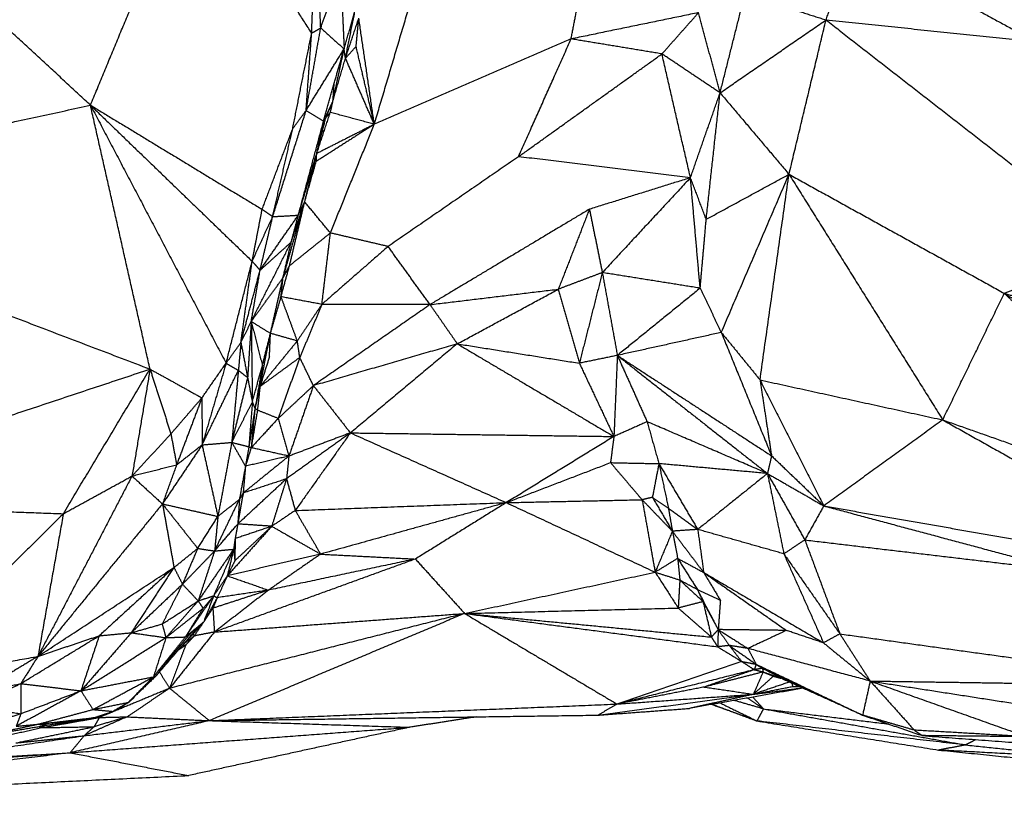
# Model space of a CAD drawing. Header units: millimetres. Extents: x 73 to 109.5, y 0 to 89.7.
# Tile 37 of 83: x 87.6 to 98.4, y 44.3 to 52.9. Entities that reach past the tile are written whole.
import ezdxf

# ---------------------------------------------------------------- set-up
doc = ezdxf.new("R2010")
doc.units = ezdxf.units.MM
doc.header["$MEASUREMENT"] = 0
doc.layers.add('Make2D$visible$lines', color=7, linetype='Continuous', true_color=0x000000)

msp = doc.modelspace()

# ---------------------------------------------------------------- linework, layer by layer
at = {"layer": 'Make2D$visible$lines'}
for points in [[(88.34, 51.984), (88.919, 53.38), (89.497, 54.776)], [(90.779, 52.778), (90.138, 53.777), (89.497, 54.776)], [(90.779, 52.778), (90.802, 53.39), (90.826, 54.002)], [(90.879, 52.836), (90.853, 53.419), (90.826, 54.002)], [(88.34, 51.984), (87.317, 52.931), (86.293, 53.878)], [(96.451, 52.924), (96.602, 53.347), (96.753, 53.771)], [(96.753, 53.771), (97.756, 53.229), (98.759, 52.687)], [(90.879, 52.836), (90.989, 53.148), (91.099, 53.459)], [(91.099, 53.459), (91.118, 53.032), (91.137, 52.604)], [(93.64, 52.714), (93.718, 53.117), (93.796, 53.519)], [(91.47, 51.773), (91.691, 52.518), (91.912, 53.262)], [(95.283, 52.12), (95.42, 52.664), (95.557, 53.208)], [(95.557, 53.208), (96.004, 53.066), (96.451, 52.924)], [(91.137, 52.604), (91.199, 52.819), (91.26, 53.034)], [(91.152, 52.502), (91.206, 52.768), (91.26, 53.034)], [(95.046, 53.004), (94.343, 52.859), (93.64, 52.714)], [(94.642, 52.549), (94.844, 52.777), (95.046, 53.004)], [(95.283, 52.12), (95.164, 52.562), (95.046, 53.004)], [(91.152, 52.502), (91.225, 52.722), (91.299, 52.943)], [(91.269, 52.633), (91.284, 52.788), (91.299, 52.943)], [(91.47, 51.773), (91.385, 52.358), (91.299, 52.943)], [(95.283, 52.12), (95.867, 52.522), (96.451, 52.924)], [(96.043, 51.222), (96.247, 52.073), (96.451, 52.924)], [(96.451, 52.924), (97.625, 52.01), (98.799, 51.095)], [(96.451, 52.924), (97.605, 52.805), (98.759, 52.687)], [(90.57, 51.724), (90.674, 52.251), (90.779, 52.778)], [(90.718, 51.926), (90.799, 52.381), (90.879, 52.836)], [(90.718, 51.926), (90.748, 52.352), (90.779, 52.778)], [(90.779, 52.778), (90.829, 52.807), (90.879, 52.836)], [(90.879, 52.836), (91.008, 52.72), (91.137, 52.604)], [(93.64, 52.714), (92.555, 52.244), (91.47, 51.773)], [(93.06, 51.416), (93.35, 52.065), (93.64, 52.714)], [(94.642, 52.549), (94.141, 52.632), (93.64, 52.714)], [(90.718, 51.926), (90.927, 52.265), (91.137, 52.604)], [(91.014, 52.03), (91.075, 52.317), (91.137, 52.604)], [(91.028, 52.227), (91.082, 52.416), (91.137, 52.604)], [(91.152, 52.502), (91.144, 52.553), (91.137, 52.604)], [(91.152, 52.502), (91.21, 52.567), (91.269, 52.633)], [(91.47, 51.773), (91.37, 52.203), (91.269, 52.633)], [(91.014, 52.03), (91.083, 52.266), (91.152, 52.502)], [(91.47, 51.773), (91.311, 52.138), (91.152, 52.502)], [(93.06, 51.416), (93.851, 51.983), (94.642, 52.549)], [(95.283, 52.12), (94.962, 52.334), (94.642, 52.549)], [(94.956, 51.184), (94.799, 51.866), (94.642, 52.549)], [(90.911, 51.809), (90.97, 52.018), (91.028, 52.227)], [(91.014, 52.03), (91.021, 52.128), (91.028, 52.227)], [(94.956, 51.184), (95.119, 51.652), (95.283, 52.12)], [(95.13, 50.726), (95.206, 51.423), (95.283, 52.12)], [(95.283, 52.12), (95.663, 51.671), (96.043, 51.222)], [(90.911, 51.809), (90.963, 51.919), (91.014, 52.03)], [(90.935, 51.845), (90.975, 51.937), (91.014, 52.03)], [(90.985, 51.904), (91, 51.967), (91.014, 52.03)], [(83.902, 51.015), (86.121, 51.499), (88.34, 51.984)], [(88.997, 49.074), (88.669, 50.529), (88.34, 51.984)], [(88.34, 51.984), (89.088, 50.561), (89.836, 49.139)], [(88.34, 51.984), (89.232, 51.123), (90.123, 50.263)], [(88.34, 51.984), (89.287, 51.409), (90.233, 50.835)], [(90.349, 50.755), (90.534, 51.34), (90.718, 51.926)], [(90.57, 51.724), (90.644, 51.825), (90.718, 51.926)], [(90.718, 51.926), (90.815, 51.868), (90.911, 51.809)], [(90.835, 51.451), (90.91, 51.678), (90.985, 51.904)], [(90.935, 51.845), (90.96, 51.875), (90.985, 51.904)], [(91.47, 51.773), (91.228, 51.839), (90.985, 51.904)], [(90.632, 50.771), (90.771, 51.29), (90.911, 51.809)], [(90.835, 51.451), (90.885, 51.648), (90.935, 51.845)], [(90.835, 51.451), (90.873, 51.63), (90.911, 51.809)], [(90.911, 51.809), (90.923, 51.827), (90.935, 51.845)], [(90.233, 50.835), (90.401, 51.279), (90.57, 51.724)], [(90.349, 50.755), (90.46, 51.239), (90.57, 51.724)], [(91.47, 51.773), (91.15, 51.569), (90.83, 51.364)], [(91.47, 51.773), (91.153, 51.612), (90.835, 51.451)], [(90.986, 50.575), (91.228, 51.174), (91.47, 51.773)], [(90.632, 50.771), (90.733, 51.111), (90.835, 51.451)], [(90.702, 50.918), (90.769, 51.184), (90.835, 51.451)], [(90.702, 50.918), (90.766, 51.141), (90.83, 51.364)], [(90.83, 51.364), (90.833, 51.408), (90.835, 51.451)], [(93.06, 51.416), (92.341, 50.921), (91.622, 50.426)], [(94.956, 51.184), (94.008, 51.3), (93.06, 51.416)], [(94.956, 51.184), (94.399, 51.01), (93.842, 50.837)], [(94.956, 51.184), (94.47, 50.661), (93.984, 50.138)], [(95.13, 50.726), (95.043, 50.955), (94.956, 51.184)], [(95.063, 49.966), (95.01, 50.575), (94.956, 51.184)], [(95.13, 50.726), (95.587, 50.974), (96.043, 51.222)], [(95.296, 49.478), (95.67, 50.35), (96.043, 51.222)], [(95.723, 48.955), (95.883, 50.089), (96.043, 51.222)], [(96.043, 51.222), (96.891, 49.868), (97.738, 48.514)], [(96.043, 51.222), (97.23, 50.566), (98.417, 49.91)], [(83.902, 51.015), (86.45, 50.045), (88.997, 49.074)], [(90.123, 50.263), (90.178, 50.549), (90.233, 50.835)], [(90.233, 50.835), (90.291, 50.795), (90.349, 50.755)], [(90.463, 50.08), (90.582, 50.499), (90.702, 50.918)], [(90.535, 50.214), (90.618, 50.566), (90.702, 50.918)], [(90.555, 50.476), (90.628, 50.697), (90.702, 50.918)], [(90.632, 50.771), (90.667, 50.845), (90.702, 50.918)], [(90.986, 50.575), (90.844, 50.746), (90.702, 50.918)], [(93.842, 50.837), (92.963, 50.311), (92.084, 49.785)], [(93.842, 50.837), (93.671, 50.396), (93.499, 49.955)], [(93.842, 50.837), (93.913, 50.487), (93.984, 50.138)], [(90.123, 50.263), (90.236, 50.509), (90.349, 50.755)], [(90.21, 50.164), (90.421, 50.468), (90.632, 50.771)], [(90.21, 50.164), (90.28, 50.459), (90.349, 50.755)], [(90.349, 50.755), (90.491, 50.763), (90.632, 50.771)], [(90.555, 50.476), (90.593, 50.624), (90.632, 50.771)], [(95.063, 49.966), (95.097, 50.346), (95.13, 50.726)], [(90.986, 50.575), (90.76, 50.394), (90.535, 50.214)], [(90.892, 49.788), (90.939, 50.181), (90.986, 50.575)], [(91.622, 50.426), (91.304, 50.5), (90.986, 50.575)], [(90.113, 49.6), (90.334, 50.038), (90.555, 50.476)], [(90.21, 50.164), (90.383, 50.32), (90.555, 50.476)], [(90.463, 50.08), (90.509, 50.278), (90.555, 50.476)], [(91.622, 50.426), (91.257, 50.107), (90.892, 49.788)], [(92.084, 49.785), (91.853, 50.106), (91.622, 50.426)], [(89.836, 49.139), (89.979, 49.701), (90.123, 50.263)], [(89.999, 49.367), (90.061, 49.815), (90.123, 50.263)], [(89.999, 49.367), (90.105, 49.765), (90.21, 50.164)], [(90.113, 49.6), (90.162, 49.882), (90.21, 50.164)], [(90.123, 50.263), (90.167, 50.213), (90.21, 50.164)], [(90.441, 49.872), (90.488, 50.043), (90.535, 50.214)], [(90.463, 50.08), (90.499, 50.147), (90.535, 50.214)], [(90.113, 49.6), (90.288, 49.84), (90.463, 50.08)], [(90.325, 49.468), (90.394, 49.774), (90.463, 50.08)], [(90.441, 49.872), (90.452, 49.976), (90.463, 50.08)], [(93.984, 50.138), (93.742, 50.047), (93.499, 49.955)], [(93.984, 50.138), (93.858, 49.638), (93.731, 49.139)], [(93.984, 50.138), (94.067, 49.681), (94.15, 49.225)], [(95.063, 49.966), (94.524, 50.052), (93.984, 50.138)], [(92.084, 49.785), (92.792, 49.87), (93.499, 49.955)], [(92.385, 49.353), (92.942, 49.654), (93.499, 49.955)], [(93.499, 49.955), (93.615, 49.547), (93.731, 49.139)], [(95.063, 49.966), (94.606, 49.595), (94.15, 49.225)], [(95.063, 49.966), (95.179, 49.722), (95.296, 49.478)], [(98.417, 49.91), (98.574, 49.974), (98.731, 50.038)], [(90.325, 49.468), (90.383, 49.67), (90.441, 49.872)], [(90.621, 49.385), (90.531, 49.629), (90.441, 49.872)], [(90.892, 49.788), (90.666, 49.83), (90.441, 49.872)], [(97.738, 48.514), (98.077, 49.212), (98.417, 49.91)], [(98.417, 49.91), (98.589, 49.859), (98.761, 49.808)], [(98.417, 49.91), (98.594, 49.8), (98.771, 49.69)], [(98.417, 49.91), (98.585, 49.749), (98.753, 49.589)], [(90.892, 49.788), (90.756, 49.587), (90.621, 49.385)], [(90.892, 49.788), (90.77, 49.495), (90.648, 49.202)], [(92.084, 49.785), (91.441, 49.338), (90.798, 48.892)], [(92.084, 49.785), (91.488, 49.787), (90.892, 49.788)], [(92.084, 49.785), (92.235, 49.569), (92.385, 49.353)], [(89.999, 49.367), (90.056, 49.483), (90.113, 49.6)], [(90.113, 49.6), (90.093, 49.29), (90.073, 48.981)], [(90.113, 49.6), (90.119, 49.155), (90.125, 48.711)], [(90.113, 49.6), (90.174, 49.356), (90.236, 49.113)], [(90.113, 49.6), (90.219, 49.534), (90.325, 49.468)], [(90.209, 48.881), (90.266, 49.171), (90.324, 49.46)], [(90.236, 49.113), (90.28, 49.29), (90.325, 49.468)], [(90.314, 49.211), (90.319, 49.339), (90.325, 49.468)], [(90.621, 49.385), (90.473, 49.426), (90.325, 49.468)], [(95.296, 49.478), (94.723, 49.351), (94.15, 49.225)], [(95.296, 49.478), (95.51, 49.217), (95.723, 48.955)], [(95.296, 49.478), (95.573, 48.798), (95.85, 48.118)], [(89.836, 49.139), (89.917, 49.253), (89.999, 49.367)], [(89.999, 49.367), (89.985, 49.213), (89.971, 49.06)], [(89.999, 49.367), (90.036, 49.174), (90.073, 48.981)], [(90.621, 49.385), (90.415, 49.133), (90.209, 48.881)], [(90.648, 49.202), (90.635, 49.294), (90.621, 49.385)], [(92.385, 49.353), (91.591, 49.122), (90.798, 48.892)], [(92.385, 49.353), (91.795, 48.862), (91.206, 48.371)], [(92.385, 49.353), (93.058, 49.246), (93.731, 49.139)], [(92.385, 49.353), (93.248, 48.842), (94.112, 48.331)], [(90.314, 49.211), (90.261, 49.046), (90.209, 48.881)], [(90.648, 49.202), (90.428, 49.042), (90.209, 48.881)], [(90.648, 49.202), (90.529, 48.866), (90.41, 48.53)], [(90.798, 48.892), (90.723, 49.047), (90.648, 49.202)], [(94.15, 49.225), (93.94, 49.182), (93.731, 49.139)], [(94.15, 49.225), (94.131, 48.778), (94.112, 48.331)], [(94.15, 49.225), (95, 48.672), (95.85, 48.118)], [(94.15, 49.225), (94.314, 48.86), (94.478, 48.494)], [(94.15, 49.225), (94.977, 48.574), (95.805, 47.923)], [(89.569, 48.757), (89.702, 48.948), (89.836, 49.139)], [(89.836, 49.139), (89.703, 48.689), (89.571, 48.239)], [(89.836, 49.139), (89.903, 49.099), (89.971, 49.06)], [(90.125, 48.711), (90.18, 48.912), (90.236, 49.113)], [(90.236, 49.113), (90.195, 48.877), (90.154, 48.64)], [(90.236, 49.113), (90.222, 48.997), (90.209, 48.881)], [(93.731, 49.139), (93.921, 48.735), (94.112, 48.331)], [(84.555, 47.599), (86.776, 48.337), (88.997, 49.074)], [(88.041, 47.48), (88.519, 48.277), (88.997, 49.074)], [(88.997, 49.074), (88.898, 48.484), (88.798, 47.895)], [(88.997, 49.074), (89.283, 48.916), (89.569, 48.757)], [(88.997, 49.074), (89.112, 48.717), (89.227, 48.36)], [(89.571, 48.239), (89.771, 48.649), (89.971, 49.06)], [(89.971, 49.06), (89.935, 48.663), (89.898, 48.266)], [(90.073, 48.981), (89.986, 48.623), (89.898, 48.266)], [(89.971, 49.06), (90.022, 49.02), (90.073, 48.981)], [(90.073, 48.981), (90.099, 48.846), (90.125, 48.711)], [(90.209, 48.881), (90.181, 48.761), (90.154, 48.64)], [(90.209, 48.881), (90.195, 48.751), (90.181, 48.621)], [(90.798, 48.892), (90.604, 48.711), (90.41, 48.53)], [(90.798, 48.892), (90.663, 48.503), (90.528, 48.115)], [(90.798, 48.892), (91.002, 48.632), (91.206, 48.371)], [(95.723, 48.955), (95.786, 48.537), (95.85, 48.118)], [(95.723, 48.955), (96.73, 48.734), (97.738, 48.514)], [(95.723, 48.955), (96.075, 48.261), (96.426, 47.566)], [(89.227, 48.36), (89.398, 48.558), (89.569, 48.757)], [(89.569, 48.757), (89.429, 48.388), (89.29, 48.019)], [(89.569, 48.757), (89.57, 48.498), (89.571, 48.239)], [(89.898, 48.266), (90.012, 48.488), (90.125, 48.711)], [(90.125, 48.711), (90.106, 48.465), (90.087, 48.218)], [(90.125, 48.711), (90.139, 48.676), (90.154, 48.64)], [(90.154, 48.64), (90.121, 48.429), (90.087, 48.218)], [(90.154, 48.64), (90.133, 48.424), (90.112, 48.207)], [(90.181, 48.621), (90.146, 48.414), (90.112, 48.207)], [(90.181, 48.621), (90.167, 48.631), (90.154, 48.64)], [(90.41, 48.53), (90.295, 48.576), (90.181, 48.621)], [(90.41, 48.53), (90.261, 48.369), (90.112, 48.207)], [(90.41, 48.53), (90.469, 48.323), (90.528, 48.115)], [(94.478, 48.494), (94.295, 48.412), (94.112, 48.331)], [(94.478, 48.494), (94.543, 48.263), (94.608, 48.032)], [(95.805, 47.923), (95.142, 48.209), (94.478, 48.494)], [(97.738, 48.514), (97.082, 48.04), (96.426, 47.566)], [(97.738, 48.514), (98.349, 48.171), (98.96, 47.829)], [(97.738, 48.514), (98.349, 48.298), (98.96, 48.083)], [(88.798, 47.895), (89.013, 48.127), (89.227, 48.36)], [(89.227, 48.36), (89.259, 48.189), (89.29, 48.019)], [(91.206, 48.371), (90.854, 48.118), (90.502, 47.865)], [(91.206, 48.371), (90.867, 48.243), (90.528, 48.115)], [(91.206, 48.371), (90.902, 47.943), (90.598, 47.515)], [(91.206, 48.371), (92.065, 47.987), (92.925, 47.602)], [(91.206, 48.371), (92.659, 48.351), (94.112, 48.331)], [(94.112, 48.331), (93.518, 47.966), (92.925, 47.602)], [(94.112, 48.331), (94.093, 48.187), (94.075, 48.043)], [(89.571, 48.239), (89.353, 47.914), (89.134, 47.588)], [(89.29, 48.019), (89.431, 48.129), (89.571, 48.239)], [(89.571, 48.239), (89.735, 48.252), (89.898, 48.266)], [(89.571, 48.239), (89.658, 47.844), (89.745, 47.45)], [(89.898, 48.266), (89.822, 47.858), (89.745, 47.45)], [(89.898, 48.266), (89.974, 48.134), (90.049, 48.003)], [(89.898, 48.266), (89.993, 48.242), (90.087, 48.218)], [(90.087, 48.218), (90.068, 48.11), (90.049, 48.003)], [(90.112, 48.207), (90.08, 48.105), (90.049, 48.003)], [(90.087, 48.218), (90.099, 48.213), (90.112, 48.207)], [(90.528, 48.115), (90.32, 48.161), (90.112, 48.207)], [(90.528, 48.115), (90.276, 47.911), (90.024, 47.707)], [(90.528, 48.115), (90.288, 48.059), (90.049, 48.003)], [(90.528, 48.115), (90.515, 47.99), (90.502, 47.865)], [(95.85, 48.118), (95.828, 48.02), (95.805, 47.923)], [(95.85, 48.118), (96.138, 47.842), (96.426, 47.566)], [(88.798, 47.895), (89.044, 47.957), (89.29, 48.019)], [(89.29, 48.019), (89.212, 47.803), (89.134, 47.588)], [(90.049, 48.003), (90.016, 47.821), (89.983, 47.639)], [(90.049, 48.003), (90.036, 47.855), (90.024, 47.707)], [(92.925, 47.602), (93.5, 47.822), (94.075, 48.043)], [(94.075, 48.043), (94.341, 48.037), (94.608, 48.032)], [(94.075, 48.043), (94.249, 47.838), (94.423, 47.634)], [(94.608, 48.032), (94.572, 47.846), (94.537, 47.66)], [(94.608, 48.032), (94.661, 47.786), (94.713, 47.541)], [(94.608, 48.032), (94.822, 47.669), (95.036, 47.306)], [(95.805, 47.923), (95.207, 47.977), (94.608, 48.032)], [(88.798, 47.895), (88.28, 46.901), (87.761, 45.907)], [(88.041, 47.48), (88.42, 47.687), (88.798, 47.895)], [(88.798, 47.895), (88.966, 47.741), (89.134, 47.588)], [(95.805, 47.923), (95.421, 47.614), (95.036, 47.306)], [(95.805, 47.923), (96.011, 47.557), (96.217, 47.191)], [(95.805, 47.923), (96.116, 47.744), (96.426, 47.566)], [(95.805, 47.923), (95.896, 47.48), (95.986, 47.037)], [(90.502, 47.865), (90.233, 47.616), (89.964, 47.366)], [(90.502, 47.865), (90.263, 47.786), (90.024, 47.707)], [(90.502, 47.865), (90.42, 47.603), (90.339, 47.341)], [(90.502, 47.865), (90.55, 47.69), (90.598, 47.515)], [(90.024, 47.707), (89.994, 47.537), (89.964, 47.366)], [(90.024, 47.707), (90.003, 47.673), (89.983, 47.639)], [(84.555, 47.599), (86.298, 47.54), (88.041, 47.48)], [(89.134, 47.588), (88.448, 46.748), (87.761, 45.907)], [(89.134, 47.588), (89.328, 47.343), (89.522, 47.097)], [(89.134, 47.588), (89.44, 47.519), (89.745, 47.45)], [(89.134, 47.588), (89.198, 47.237), (89.261, 46.887)], [(89.709, 47.069), (89.846, 47.354), (89.983, 47.639)], [(89.745, 47.45), (89.864, 47.544), (89.983, 47.639)], [(89.983, 47.639), (89.974, 47.503), (89.964, 47.366)], [(90.598, 47.515), (91.761, 47.559), (92.925, 47.602)], [(92.925, 47.602), (91.901, 47.318), (90.878, 47.034)], [(92.925, 47.602), (92.424, 47.291), (91.923, 46.98)], [(92.925, 47.602), (93.674, 47.618), (94.423, 47.634)], [(92.925, 47.602), (93.746, 47.219), (94.567, 46.835)], [(94.537, 47.66), (94.48, 47.647), (94.423, 47.634)], [(94.423, 47.634), (94.59, 47.46), (94.757, 47.287)], [(94.423, 47.634), (94.495, 47.235), (94.567, 46.835)], [(94.537, 47.66), (94.647, 47.473), (94.757, 47.287)], [(94.537, 47.66), (94.625, 47.6), (94.713, 47.541)], [(96.426, 47.566), (96.321, 47.378), (96.217, 47.191)], [(96.426, 47.566), (97.761, 47.208), (99.096, 46.85)], [(96.426, 47.566), (97.798, 47.326), (99.169, 47.086)], [(88.041, 47.48), (87.101, 46.548), (86.16, 45.615)], [(88.041, 47.48), (87.901, 46.694), (87.761, 45.907)], [(89.522, 47.097), (89.633, 47.273), (89.745, 47.45)], [(89.745, 47.45), (89.727, 47.259), (89.709, 47.069)], [(90.598, 47.515), (90.468, 47.428), (90.339, 47.341)], [(90.598, 47.515), (90.738, 47.274), (90.878, 47.034)], [(94.713, 47.541), (94.735, 47.414), (94.757, 47.287)], [(94.713, 47.541), (94.875, 47.423), (95.036, 47.306)], [(89.709, 47.069), (89.836, 47.218), (89.964, 47.366)], [(90.339, 47.341), (90.094, 47.068), (89.849, 46.795)], [(90.339, 47.341), (90.136, 47.151), (89.932, 46.961)], [(89.964, 47.366), (89.95, 47.285), (89.935, 47.205)], [(90.339, 47.341), (90.137, 47.273), (89.935, 47.205)], [(90.339, 47.341), (90.152, 47.354), (89.964, 47.366)], [(90.339, 47.341), (90.608, 47.188), (90.878, 47.034)], [(94.757, 47.287), (94.662, 47.061), (94.567, 46.835)], [(95.036, 47.306), (94.897, 47.297), (94.757, 47.287)], [(94.757, 47.287), (94.786, 47.137), (94.815, 46.987)], [(94.757, 47.287), (94.929, 47.059), (95.102, 46.832)], [(95.036, 47.306), (95.069, 47.069), (95.102, 46.832)], [(95.986, 47.037), (95.511, 47.172), (95.036, 47.306)], [(89.935, 47.205), (89.927, 47.146), (89.919, 47.088)], [(89.935, 47.205), (89.934, 47.083), (89.932, 46.961)], [(96.217, 47.191), (96.101, 47.114), (95.986, 47.037)], [(96.217, 47.191), (96.41, 46.673), (96.604, 46.155)], [(96.217, 47.191), (97.656, 47.02), (99.096, 46.85)], [(89.261, 46.887), (89.392, 46.992), (89.522, 47.097)], [(89.522, 47.097), (89.438, 46.9), (89.355, 46.703)], [(89.355, 46.703), (89.532, 46.886), (89.709, 47.069)], [(89.522, 47.097), (89.615, 47.083), (89.709, 47.069)], [(89.919, 47.088), (89.724, 46.803), (89.528, 46.518)], [(89.709, 47.069), (89.618, 46.794), (89.528, 46.518)], [(89.919, 47.088), (89.809, 46.832), (89.699, 46.575)], [(89.709, 47.069), (89.814, 47.079), (89.919, 47.088)], [(89.919, 47.088), (89.884, 46.941), (89.849, 46.795)], [(90.878, 47.034), (90.364, 46.915), (89.849, 46.795)], [(89.919, 47.088), (89.926, 47.024), (89.932, 46.961)], [(90.878, 47.034), (90.59, 46.835), (90.303, 46.637)], [(90.878, 47.034), (91.4, 47.007), (91.923, 46.98)], [(95.986, 47.037), (96.295, 46.596), (96.604, 46.155)], [(95.986, 47.037), (96.204, 46.547), (96.423, 46.056)], [(91.923, 46.98), (90.815, 46.578), (89.707, 46.175)], [(89.932, 46.961), (89.891, 46.878), (89.85, 46.796)], [(91.923, 46.98), (91.113, 46.809), (90.303, 46.637)], [(91.923, 46.98), (92.194, 46.68), (92.466, 46.38)], [(94.815, 46.987), (94.691, 46.911), (94.567, 46.835)], [(94.815, 46.987), (94.827, 46.868), (94.839, 46.749)], [(94.815, 46.987), (94.923, 46.816), (95.032, 46.645)], [(94.815, 46.987), (94.958, 46.91), (95.102, 46.832)], [(87.761, 45.907), (88.511, 46.397), (89.261, 46.887)], [(89.261, 46.887), (88.849, 46.511), (88.436, 46.134)], [(89.261, 46.887), (89.025, 46.527), (88.79, 46.167)], [(89.261, 46.887), (89.308, 46.795), (89.355, 46.703)], [(89.849, 46.795), (89.774, 46.685), (89.699, 46.575)], [(89.849, 46.795), (89.794, 46.674), (89.738, 46.554)], [(89.849, 46.795), (90.076, 46.716), (90.303, 46.637)], [(92.466, 46.38), (93.517, 46.608), (94.567, 46.835)], [(94.567, 46.835), (94.703, 46.792), (94.839, 46.749)], [(94.567, 46.835), (94.694, 46.638), (94.821, 46.44)], [(95.102, 46.832), (95.558, 46.512), (96.014, 46.193)], [(95.102, 46.832), (95.194, 46.679), (95.286, 46.525)], [(95.102, 46.832), (95.762, 46.444), (96.423, 46.056)], [(89.355, 46.703), (89.072, 46.435), (88.79, 46.167)], [(89.355, 46.703), (89.243, 46.483), (89.131, 46.264)], [(89.355, 46.703), (89.442, 46.61), (89.528, 46.518)], [(94.839, 46.749), (94.83, 46.595), (94.821, 46.44)], [(94.839, 46.749), (94.935, 46.697), (95.032, 46.645)], [(94.839, 46.749), (94.967, 46.63), (95.095, 46.51)], [(90.303, 46.637), (89.996, 46.537), (89.69, 46.438)], [(90.303, 46.637), (90.005, 46.406), (89.707, 46.175)], [(90.303, 46.637), (90.02, 46.595), (89.738, 46.554)], [(95.032, 46.645), (95.063, 46.578), (95.095, 46.51)], [(95.032, 46.645), (95.159, 46.585), (95.286, 46.525)], [(95.034, 46.64), (95.148, 46.421), (95.262, 46.202)], [(89.131, 46.264), (89.33, 46.391), (89.528, 46.518)], [(89.528, 46.518), (89.35, 46.316), (89.172, 46.113)], [(89.699, 46.575), (89.543, 46.348), (89.387, 46.121)], [(89.528, 46.518), (89.613, 46.547), (89.699, 46.575)], [(89.528, 46.518), (89.555, 46.477), (89.581, 46.436)], [(89.581, 46.436), (89.64, 46.506), (89.699, 46.575)], [(89.699, 46.575), (89.644, 46.431), (89.589, 46.287)], [(89.738, 46.554), (89.664, 46.42), (89.589, 46.287)], [(89.738, 46.554), (89.714, 46.496), (89.69, 46.438)], [(89.699, 46.575), (89.718, 46.564), (89.738, 46.554)], [(95.095, 46.51), (94.958, 46.475), (94.821, 46.44)], [(95.095, 46.51), (95.141, 46.315), (95.187, 46.12)], [(95.095, 46.51), (95.178, 46.356), (95.262, 46.202)], [(95.286, 46.525), (95.274, 46.364), (95.262, 46.202)], [(89.172, 46.113), (89.376, 46.275), (89.581, 46.436)], [(92.466, 46.38), (90.84, 45.968), (89.213, 45.555)], [(89.581, 46.436), (89.484, 46.278), (89.387, 46.121)], [(89.69, 46.438), (89.64, 46.363), (89.589, 46.287)], [(92.466, 46.38), (91.058, 45.789), (89.651, 45.198)], [(89.69, 46.438), (89.698, 46.306), (89.707, 46.175)], [(89.707, 46.175), (91.086, 46.277), (92.466, 46.38)], [(92.466, 46.38), (93.644, 46.41), (94.821, 46.44)], [(92.466, 46.38), (93.827, 46.25), (95.187, 46.12)], [(92.466, 46.38), (93.861, 46.196), (95.256, 46.012)], [(92.466, 46.38), (93.306, 45.88), (94.146, 45.381)], [(94.821, 46.44), (95.004, 46.28), (95.187, 46.12)], [(88.79, 46.167), (88.96, 46.215), (89.131, 46.264)], [(89.131, 46.264), (89.151, 46.189), (89.172, 46.113)], [(89.387, 46.121), (89.488, 46.204), (89.589, 46.287)], [(89.433, 46.149), (89.511, 46.218), (89.589, 46.287)], [(89.589, 46.287), (89.52, 46.213), (89.45, 46.139)], [(89.589, 46.287), (89.531, 46.22), (89.472, 46.153)], [(89.589, 46.287), (89.536, 46.21), (89.484, 46.132)], [(88.79, 46.167), (88.513, 45.847), (88.235, 45.527)], [(88.436, 46.134), (88.613, 46.151), (88.79, 46.167)], [(88.79, 46.167), (88.981, 46.14), (89.172, 46.113)], [(89.433, 46.149), (89.234, 45.915), (89.035, 45.681)], [(89.433, 46.149), (89.247, 45.919), (89.062, 45.69)], [(89.707, 46.175), (89.46, 45.865), (89.213, 45.555)], [(89.472, 46.153), (89.428, 46.108), (89.384, 46.063)], [(89.387, 46.121), (89.41, 46.135), (89.433, 46.149)], [(89.433, 46.149), (89.441, 46.144), (89.45, 46.139)], [(89.45, 46.139), (89.461, 46.146), (89.472, 46.153)], [(89.472, 46.153), (89.478, 46.142), (89.484, 46.132)], [(89.707, 46.175), (89.595, 46.154), (89.484, 46.132)], [(95.262, 46.202), (95.225, 46.161), (95.187, 46.12)], [(95.262, 46.202), (95.259, 46.107), (95.256, 46.012)], [(95.262, 46.202), (95.323, 46.115), (95.384, 46.027)], [(95.262, 46.202), (95.426, 46.098), (95.59, 45.994)], [(96.014, 46.193), (95.638, 46.197), (95.262, 46.202)], [(96.014, 46.193), (95.802, 46.093), (95.59, 45.994)], [(96.423, 46.056), (96.218, 46.124), (96.014, 46.193)], [(96.604, 46.155), (96.513, 46.106), (96.423, 46.056)], [(96.604, 46.155), (96.771, 45.895), (96.938, 45.635)], [(96.604, 46.155), (98.054, 45.954), (99.503, 45.753)], [(87.572, 45.607), (88.004, 45.871), (88.436, 46.134)], [(87.761, 45.907), (88.099, 46.021), (88.436, 46.134)], [(88.436, 46.134), (88.336, 45.831), (88.235, 45.527)], [(88.235, 45.527), (88.703, 45.82), (89.172, 46.113)], [(89.387, 46.121), (89.211, 45.901), (89.035, 45.681)], [(89.172, 46.113), (89.103, 45.897), (89.035, 45.681)], [(89.45, 46.139), (89.256, 45.914), (89.062, 45.69)], [(89.172, 46.113), (89.279, 46.117), (89.387, 46.121)], [(89.484, 46.132), (89.423, 46.085), (89.362, 46.037)], [(89.484, 46.132), (89.437, 46.082), (89.39, 46.032)], [(95.187, 46.12), (95.222, 46.066), (95.256, 46.012)], [(96.423, 46.056), (96.68, 45.846), (96.938, 45.635)], [(89.39, 46.032), (89.301, 45.793), (89.213, 45.555)], [(89.347, 46.002), (89.328, 45.989), (89.309, 45.975)], [(89.39, 46.032), (89.351, 46.005), (89.312, 45.979)], [(89.354, 46.028), (89.372, 46.03), (89.39, 46.032)], [(95.384, 46.027), (95.32, 46.02), (95.256, 46.012)], [(95.256, 46.012), (95.388, 45.932), (95.52, 45.851)], [(95.384, 46.027), (95.452, 45.939), (95.52, 45.851)], [(95.384, 46.027), (95.532, 45.924), (95.68, 45.82)], [(95.59, 45.994), (95.487, 46.011), (95.384, 46.027)], [(95.59, 45.994), (95.635, 45.907), (95.68, 45.82)], [(96.938, 45.635), (96.264, 45.815), (95.59, 45.994)], [(86.16, 45.615), (86.961, 45.761), (87.761, 45.907)], [(87.761, 45.907), (87.432, 45.708), (87.103, 45.51)], [(87.761, 45.907), (87.667, 45.757), (87.572, 45.607)], [(95.52, 45.851), (94.833, 45.616), (94.146, 45.381)], [(95.52, 45.851), (95.59, 45.806), (95.66, 45.76)], [(95.52, 45.851), (95.6, 45.836), (95.68, 45.82)], [(95.68, 45.82), (95.67, 45.79), (95.66, 45.76)], [(95.68, 45.82), (95.715, 45.797), (95.75, 45.775)], [(95.68, 45.82), (96.267, 45.54), (96.854, 45.259)], [(89.101, 45.735), (89.157, 45.645), (89.213, 45.555)], [(95.66, 45.76), (94.903, 45.571), (94.146, 45.381)], [(95.66, 45.76), (95.384, 45.665), (95.108, 45.569)], [(95.757, 45.735), (95.433, 45.652), (95.108, 45.569)], [(95.757, 45.735), (95.704, 45.612), (95.65, 45.489)], [(95.75, 45.775), (95.705, 45.768), (95.66, 45.76)], [(95.66, 45.76), (95.709, 45.748), (95.757, 45.735)], [(95.75, 45.775), (95.754, 45.755), (95.757, 45.735)], [(95.75, 45.775), (95.858, 45.72), (95.967, 45.665)], [(95.75, 45.775), (96.302, 45.517), (96.854, 45.259)], [(95.757, 45.735), (95.862, 45.7), (95.967, 45.665)], [(95.757, 45.735), (95.814, 45.712), (95.871, 45.689)], [(87.039, 45.353), (87.305, 45.48), (87.572, 45.607)], [(87.103, 45.51), (87.338, 45.558), (87.572, 45.607)], [(87.572, 45.607), (87.573, 45.441), (87.573, 45.275)], [(87.572, 45.607), (87.904, 45.567), (88.235, 45.527)], [(88.235, 45.527), (88.635, 45.604), (89.035, 45.681)], [(88.368, 45.321), (88.701, 45.501), (89.035, 45.681)], [(89.035, 45.681), (88.896, 45.54), (88.758, 45.399)], [(89.062, 45.69), (88.921, 45.555), (88.779, 45.419)], [(89.035, 45.681), (89.048, 45.685), (89.062, 45.69)], [(95.871, 45.689), (95.761, 45.589), (95.65, 45.489)], [(96.047, 45.624), (95.848, 45.556), (95.65, 45.489)], [(95.871, 45.689), (95.895, 45.685), (95.918, 45.682)], [(95.871, 45.689), (95.913, 45.677), (95.954, 45.665)], [(96.854, 45.259), (96.386, 45.47), (95.918, 45.682)], [(96.075, 45.611), (96.078, 45.593), (96.081, 45.575)], [(96.938, 45.635), (96.896, 45.447), (96.854, 45.259)], [(96.938, 45.635), (97.182, 45.364), (97.425, 45.093)], [(96.938, 45.635), (98.234, 45.616), (99.53, 45.596)], [(96.938, 45.635), (97.802, 45.328), (98.665, 45.021)], [(96.938, 45.635), (98.296, 45.424), (99.654, 45.214)], [(88.235, 45.527), (87.878, 45.331), (87.521, 45.136)], [(87.573, 45.275), (87.904, 45.401), (88.235, 45.527)], [(88.235, 45.527), (88.302, 45.424), (88.368, 45.321)], [(89.213, 45.555), (88.826, 45.394), (88.438, 45.233)], [(89.213, 45.555), (88.978, 45.398), (88.743, 45.24)], [(89.213, 45.555), (89.432, 45.377), (89.651, 45.198)], [(95.108, 45.569), (94.627, 45.475), (94.146, 45.381)], [(96.198, 45.556), (95.571, 45.444), (94.944, 45.333)], [(95.108, 45.569), (95.379, 45.529), (95.65, 45.489)], [(95.65, 45.489), (95.865, 45.532), (96.081, 45.575)], [(95.65, 45.489), (95.919, 45.524), (96.188, 45.56)], [(96.081, 45.575), (96.114, 45.576), (96.148, 45.578)], [(96.081, 45.575), (96.117, 45.575), (96.154, 45.575)], [(88.368, 45.321), (88.563, 45.36), (88.758, 45.399)], [(88.758, 45.399), (88.672, 45.349), (88.587, 45.3)], [(88.758, 45.399), (88.723, 45.375), (88.688, 45.352)], [(88.758, 45.399), (88.785, 45.422), (88.813, 45.446)], [(88.813, 45.446), (88.822, 45.457), (88.831, 45.468)], [(93.938, 45.259), (94.794, 45.374), (95.65, 45.489)], [(94.146, 45.381), (94.898, 45.435), (95.65, 45.489)], [(95.65, 45.489), (95.297, 45.411), (94.944, 45.333)], [(95.284, 45.393), (95.486, 45.294), (95.689, 45.195)], [(95.76, 45.328), (95.6, 45.374), (95.44, 45.421)], [(95.589, 45.447), (95.675, 45.388), (95.76, 45.328)], [(95.644, 45.457), (95.702, 45.393), (95.76, 45.328)], [(87.039, 45.353), (87.306, 45.314), (87.573, 45.275)], [(87.761, 45.159), (88.065, 45.24), (88.368, 45.321)], [(88.368, 45.321), (88.477, 45.311), (88.587, 45.3)], [(88.382, 45.231), (88.484, 45.265), (88.587, 45.3)], [(88.587, 45.3), (88.637, 45.326), (88.688, 45.352)], [(89.651, 45.198), (91.899, 45.289), (94.146, 45.381)], [(94.146, 45.381), (94.042, 45.32), (93.938, 45.259)], [(93.938, 45.259), (94.441, 45.296), (94.944, 45.333)], [(95.563, 45.242), (95.375, 45.309), (95.187, 45.376)], [(95.197, 45.378), (95.443, 45.286), (95.689, 45.195)], [(95.76, 45.328), (95.725, 45.261), (95.689, 45.195)], [(95.76, 45.328), (96.45, 45.245), (97.14, 45.161)], [(95.76, 45.328), (96.876, 45.129), (97.991, 44.93)], [(86.899, 45.07), (87.236, 45.172), (87.573, 45.275)], [(87.573, 45.275), (87.547, 45.205), (87.521, 45.136)], [(87.761, 45.159), (88.072, 45.195), (88.382, 45.231)], [(87.761, 45.159), (88.007, 45.183), (88.253, 45.206)], [(87.802, 45.121), (88.12, 45.177), (88.438, 45.233)], [(87.875, 45.151), (88.064, 45.179), (88.253, 45.206)], [(89.651, 45.198), (88.883, 45.021), (88.115, 44.844)], [(88.382, 45.231), (88.318, 45.218), (88.253, 45.206)], [(88.743, 45.24), (88.507, 45.136), (88.271, 45.032)], [(88.271, 45.032), (88.961, 45.115), (89.651, 45.198)], [(88.743, 45.24), (88.562, 45.186), (88.38, 45.131)], [(88.438, 45.233), (88.409, 45.182), (88.38, 45.131)], [(88.424, 45.245), (88.431, 45.239), (88.438, 45.233)], [(88.456, 45.256), (88.447, 45.244), (88.438, 45.233)], [(88.442, 45.251), (88.44, 45.242), (88.438, 45.233)], [(88.438, 45.233), (88.59, 45.237), (88.743, 45.24)], [(88.743, 45.24), (89.197, 45.219), (89.651, 45.198)], [(89.651, 45.198), (91.795, 45.229), (93.938, 45.259)], [(89.651, 45.198), (90.755, 45.162), (91.859, 45.125)], [(92.597, 45.24), (92.228, 45.183), (91.859, 45.125)], [(95.689, 45.195), (96.691, 45.034), (97.693, 44.874)], [(97.991, 44.93), (96.84, 45.062), (95.689, 45.195)], [(96.854, 45.259), (97.183, 45.146), (97.513, 45.033)], [(97.425, 45.093), (97.14, 45.176), (96.854, 45.259)], [(86.81, 44.901), (87.306, 45.011), (87.802, 45.121)], [(87.061, 45.013), (87.468, 45.082), (87.875, 45.151)], [(87.421, 45.087), (87.591, 45.123), (87.761, 45.159)], [(87.516, 44.952), (87.948, 45.041), (88.38, 45.131)], [(87.521, 45.136), (87.641, 45.147), (87.761, 45.159)], [(87.761, 45.159), (87.818, 45.155), (87.875, 45.151)], [(87.772, 45.133), (87.787, 45.127), (87.802, 45.121)], [(87.831, 45.143), (87.817, 45.132), (87.802, 45.121)], [(87.802, 45.121), (88.091, 45.126), (88.38, 45.131)], [(88.115, 44.844), (89.987, 44.985), (91.859, 45.125)], [(88.38, 45.131), (88.325, 45.082), (88.271, 45.032)], [(91.859, 45.125), (90.641, 44.859), (89.423, 44.593)], [(98.665, 45.021), (98.045, 45.057), (97.425, 45.093)], [(97.425, 45.093), (97.469, 45.063), (97.513, 45.033)], [(86.235, 44.731), (87.253, 44.881), (88.271, 45.032)], [(87.516, 44.952), (87.893, 44.992), (88.271, 45.032)], [(88.271, 45.032), (88.193, 44.938), (88.115, 44.844)], [(98.651, 45.021), (98.082, 45.027), (97.513, 45.033)], [(97.513, 45.033), (98.682, 44.946), (99.851, 44.859)], [(98.103, 44.989), (98.047, 44.96), (97.991, 44.93)], [(88.115, 44.844), (86.036, 44.588), (83.957, 44.331)], [(84.792, 44.611), (86.454, 44.728), (88.115, 44.844)], [(86.235, 44.731), (87.175, 44.788), (88.115, 44.844)], [(88.115, 44.844), (88.769, 44.719), (89.423, 44.593)], [(97.991, 44.93), (97.842, 44.902), (97.693, 44.874)], [(97.693, 44.874), (98.746, 44.768), (99.799, 44.661)], [(99.49, 44.776), (98.592, 44.825), (97.693, 44.874)], [(97.991, 44.93), (98.741, 44.853), (99.49, 44.776)], [(83.957, 44.331), (86.69, 44.462), (89.423, 44.593)]]:
    msp.add_open_spline(points, degree=2, dxfattribs=at)

doc.saveas('drawing.dxf')
